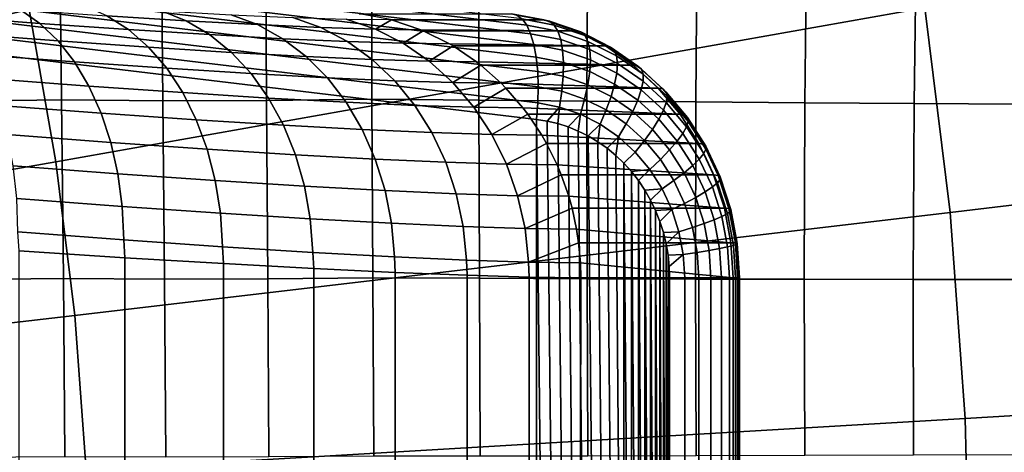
# Model space of a CAD drawing. Header units: metres. Extents: x -248 to 28, y -28 to 28.
# Tile 69 of 256: x -202.39 to -200.536, y 0.325 to 1.139. Entities that reach past the tile are written whole.
import ezdxf

# ---------------------------------------------------------------- set-up
doc = ezdxf.new("R2010")
doc.units = ezdxf.units.M
doc.layers.add('solid_10_061_053_XXX', color=7, linetype='CONTINUOUS')

msp = doc.modelspace()

# ---------------------------------------------------------------- linework, layer by layer
at = {"layer": 'solid_10_061_053_XXX'}
for points in [[(-200.686264, 1.161189, 184.887299), (-200.752808, 1.543297, 184.911514), (-202.371872, 1.15829, 185.759109), (-202.32193, 0.871507, 185.740921)], [(-199.024323, 0.96838, 183.950684), (-199.083801, 1.449251, 183.972336), (-200.686264, 1.161189, 184.887299), (-200.638596, 0.775899, 184.869949)], [(-202.371872, 1.15829, 185.759109), (-202.435867, 1.441898, 185.782394), (-204.064423, 0.960611, 186.559662), (-204.021805, 0.771667, 186.544144)], [(-201.435471, 1.128453, 129.551041), (-201.444138, 1.14037, 129.5233), (-203.97644, 1.444007, 130.444977), (-203.967773, 1.43209, 130.472717)], [(-201.428024, 1.112165, 129.576843), (-201.435471, 1.128453, 129.551041), (-203.967773, 1.43209, 130.472717), (-203.960327, 1.415802, 130.498535)], [(-201.421997, 1.091907, 129.600098), (-201.428024, 1.112165, 129.576843), (-203.960327, 1.415802, 130.498535), (-203.9543, 1.395545, 130.521774)], [(-201.417526, 1.068181, 129.620193), (-201.421997, 1.091907, 129.600098), (-203.9543, 1.395545, 130.521774), (-203.949829, 1.371818, 130.54187)], [(-201.414734, 1.04157, 129.636642), (-201.417526, 1.068181, 129.620193), (-203.949829, 1.371818, 130.54187), (-203.947037, 1.345207, 130.558334)], [(-201.413666, 1.012731, 129.649063), (-201.414734, 1.04157, 129.636642), (-203.947037, 1.345207, 130.558334), (-203.945969, 1.316369, 130.570755)], [(-201.414368, 0.982377, 129.657135), (-201.413666, 1.012731, 129.649063), (-203.945969, 1.316369, 130.570755), (-203.946671, 1.286014, 130.578812)], [(-202.315262, 1.32388, 132.952652), (-202.311234, 0.987941, 132.930222), (-202.497314, 0.985553, 132.842651), (-202.502319, 1.320713, 132.864502)], [(-202.123306, 1.321748, 133.029312), (-202.120316, 0.986417, 133.006531), (-202.311234, 0.987941, 132.930222), (-202.315262, 1.32388, 132.952652)], [(-201.927216, 1.322171, 133.094818), (-201.925262, 0.986877, 133.071671), (-202.120316, 0.986417, 133.006531), (-202.123306, 1.321748, 133.029312)], [(-201.727615, 1.325208, 133.148956), (-201.726746, 0.989365, 133.125427), (-201.925262, 0.986877, 133.071671), (-201.927216, 1.322171, 133.094818)], [(-201.525192, 1.322266, 133.190872), (-201.525406, 0.987428, 133.167206), (-201.726746, 0.989365, 133.125427), (-201.727615, 1.325208, 133.148956)], [(-201.320663, 1.319442, 133.220886), (-201.321976, 0.985644, 133.197159), (-201.525406, 0.987428, 133.167206), (-201.525192, 1.322266, 133.190872)], [(-201.114731, 1.316746, 133.238892), (-201.117142, 0.984018, 133.215179), (-201.321976, 0.985644, 133.197159), (-201.320663, 1.319442, 133.220886)], [(-200.908081, 1.314187, 133.244843), (-200.911591, 0.982556, 133.221191), (-201.117142, 0.984018, 133.215179), (-201.114731, 1.316746, 133.238892)], [(-200.701447, 1.311774, 133.238708), (-200.706055, 0.981263, 133.215195), (-200.911591, 0.982556, 133.221191), (-200.908081, 1.314187, 133.244843)], [(-200.495529, 1.309515, 133.22052), (-200.501205, 0.980142, 133.197189), (-200.706055, 0.981263, 133.215195), (-200.701447, 1.311774, 133.238708)], [(-203.946671, 1.286014, 130.578812), (-203.949127, 1.254924, 130.582321), (-201.416824, 0.951287, 129.660645), (-201.414368, 0.982377, 129.657135)], [(-203.949127, -1.254924, 130.582321), (-201.416824, -0.951287, 129.660645), (-201.416824, 0.951287, 129.660645), (-203.949127, 1.254924, 130.582321)], [(-202.351685, 1.131923, 127.498672), (-202.530792, 1.145434, 127.357193), (-202.563675, 1.170836, 127.405434), (-202.388626, 1.15763, 127.543716)], [(-202.32193, 0.871507, 185.740921), (-202.371872, 1.15829, 185.759109), (-204.021805, 0.771667, 186.544144), (-203.988525, 0.580609, 186.532028)], [(-202.185165, 1.120311, 127.6549), (-202.351685, 1.131923, 127.498672), (-202.388626, 1.15763, 127.543716), (-202.225845, 1.146281, 127.696419)], [(-200.638596, 0.775899, 184.869949), (-200.686264, 1.161189, 184.887299), (-202.32193, 0.871507, 185.740921), (-202.286163, 0.582335, 185.727905)], [(-202.076599, 1.136876, 127.862442), (-202.225845, 1.146281, 127.696419), (-202.268814, 1.164661, 127.73967), (-202.123123, 1.155481, 127.901718)], [(-201.941986, 1.12949, 128.040619), (-202.076599, 1.136876, 127.862442), (-202.123123, 1.155481, 127.901718), (-201.99173, 1.148272, 128.075638)], [(-201.692169, 1.138917, 128.655746), (-201.750946, 1.150029, 128.677155), (-201.464188, 1.150029, 129.465042), (-201.402924, 1.138266, 129.442749)], [(-201.453827, 1.147621, 129.494308), (-201.392853, 1.135915, 129.472107), (-201.402924, 1.138266, 129.442749), (-201.464188, 1.150029, 129.465042)], [(-202.317505, 1.099034, 127.4562), (-202.500443, 1.112835, 127.311691), (-202.530792, 1.145434, 127.357193), (-202.351685, 1.131923, 127.498672)], [(-202.1474, 1.087173, 127.615776), (-202.317505, 1.099034, 127.4562), (-202.351685, 1.131923, 127.498672), (-202.185165, 1.120311, 127.6549)], [(-202.032455, 1.110689, 127.82476), (-202.185165, 1.120311, 127.6549), (-202.225845, 1.146281, 127.696419), (-202.076599, 1.136876, 127.862442)], [(-201.89473, 1.103132, 128.007065), (-202.032455, 1.110689, 127.82476), (-202.076599, 1.136876, 127.862442), (-201.941986, 1.12949, 128.040619)], [(-201.822937, 1.124171, 128.22966), (-201.941986, 1.12949, 128.040619), (-201.99173, 1.148272, 128.075638), (-201.875549, 1.14308, 128.260162)], [(-201.720367, 1.120965, 128.428284), (-201.822937, 1.124171, 128.22966), (-201.875549, 1.14308, 128.260162), (-201.775436, 1.139951, 128.45401)], [(-201.689682, 1.138266, 128.654846), (-201.720367, 1.120965, 128.428284), (-201.775436, 1.139951, 128.45401), (-201.692169, 1.138917, 128.655746)], [(-201.689682, 1.138266, 128.654846), (-201.635056, 1.119913, 128.634964), (-201.720367, 1.120965, 128.428284)], [(-201.402924, 1.138266, 129.442749), (-201.689682, 1.138266, 128.654846), (-201.692169, 1.138917, 128.655746)], [(-201.343643, 1.117986, 129.421173), (-201.635056, 1.119913, 128.634964), (-201.689682, 1.138266, 128.654846), (-201.402924, 1.138266, 129.442749)], [(-201.392853, 1.135915, 129.472107), (-201.453827, 1.147621, 129.494308), (-201.444138, 1.14037, 129.5233), (-201.384064, 1.128835, 129.501434)], [(-201.384064, 1.128835, 129.501434), (-201.444138, 1.14037, 129.5233), (-201.435471, 1.128453, 129.551041), (-201.376862, 1.1172, 129.529709)], [(-201.392853, 1.135915, 129.472107), (-201.333878, 1.115734, 129.450638), (-201.343643, 1.117986, 129.421173), (-201.402924, 1.138266, 129.442749)], [(-201.333878, 1.115734, 129.450638), (-201.392853, 1.135915, 129.472107), (-201.384064, 1.128835, 129.501434), (-201.325943, 1.108949, 129.48027)], [(-202.286606, 1.059498, 127.417), (-202.473129, 1.073568, 127.269661), (-202.500443, 1.112835, 127.311691), (-202.317505, 1.099034, 127.4562)], [(-201.991409, 1.077345, 127.789291), (-202.1474, 1.087173, 127.615776), (-202.185165, 1.120311, 127.6549), (-202.032455, 1.110689, 127.82476)], [(-201.772919, 1.09769, 128.200485), (-201.89473, 1.103132, 128.007065), (-201.941986, 1.12949, 128.040619), (-201.822937, 1.124171, 128.22966)], [(-201.667984, 1.094409, 128.403702), (-201.772919, 1.09769, 128.200485), (-201.822937, 1.124171, 128.22966), (-201.720367, 1.120965, 128.428284)], [(-201.630417, 1.117987, 128.633286), (-201.667984, 1.094409, 128.403702), (-201.720367, 1.120965, 128.428284), (-201.635056, 1.119913, 128.634964)], [(-201.630417, 1.117987, 128.633286), (-201.580688, 1.093339, 128.615173), (-201.667984, 1.094409, 128.403702)], [(-201.343643, 1.117986, 129.421173), (-201.630417, 1.117987, 128.633286), (-201.635056, 1.119913, 128.634964)], [(-201.287415, 1.089545, 129.400711), (-201.580688, 1.093339, 128.615173), (-201.630417, 1.117987, 128.633286), (-201.343643, 1.117986, 129.421173)], [(-201.376862, 1.1172, 129.529709), (-201.435471, 1.128453, 129.551041), (-201.428024, 1.112165, 129.576843), (-201.371429, 1.101298, 129.556244)], [(-201.371429, 1.101298, 129.556244), (-201.428024, 1.112165, 129.576843), (-201.421997, 1.091907, 129.600098), (-201.367905, 1.08152, 129.580399)], [(-201.325943, 1.108949, 129.48027), (-201.384064, 1.128835, 129.501434), (-201.376862, 1.1172, 129.529709), (-201.320175, 1.097801, 129.509079)], [(-201.320175, 1.097801, 129.509079), (-201.376862, 1.1172, 129.529709), (-201.371429, 1.101298, 129.556244), (-201.316681, 1.082563, 129.536316)], [(-201.333878, 1.115734, 129.450638), (-201.277924, 1.087431, 129.430283), (-201.287415, 1.089545, 129.400711), (-201.343643, 1.117986, 129.421173)], [(-201.277924, 1.087431, 129.430283), (-201.333878, 1.115734, 129.450638), (-201.325943, 1.108949, 129.48027), (-201.270813, 1.081062, 129.460205)], [(-202.113174, 1.047405, 127.579697), (-202.286606, 1.059498, 127.417), (-202.317505, 1.099034, 127.4562), (-202.1474, 1.087173, 127.615776)], [(-201.850723, 1.069625, 127.97551), (-201.991409, 1.077345, 127.789291), (-202.032455, 1.110689, 127.82476), (-201.89473, 1.103132, 128.007065)], [(-201.726303, 1.064066, 128.173096), (-201.850723, 1.069625, 127.97551), (-201.89473, 1.103132, 128.007065), (-201.772919, 1.09769, 128.200485)], [(-201.61911, 1.060715, 128.380676), (-201.726303, 1.064066, 128.173096), (-201.772919, 1.09769, 128.200485), (-201.667984, 1.094409, 128.403702)], [(-201.574188, 1.089546, 128.612823), (-201.61911, 1.060715, 128.380676), (-201.667984, 1.094409, 128.403702), (-201.580688, 1.093339, 128.615173)], [(-201.316681, 1.082563, 129.536316), (-201.371429, 1.101298, 129.556244), (-201.367905, 1.08152, 129.580399), (-201.315567, 1.063613, 129.561356)], [(-201.270813, 1.081062, 129.460205), (-201.325943, 1.108949, 129.48027), (-201.320175, 1.097801, 129.509079), (-201.266388, 1.070596, 129.489502)], [(-201.266388, 1.070596, 129.489502), (-201.320175, 1.097801, 129.509079), (-201.316681, 1.082563, 129.536316), (-201.26474, 1.05629, 129.51741)], [(-201.954147, 1.037384, 127.756607), (-202.113174, 1.047405, 127.579697), (-202.1474, 1.087173, 127.615776), (-201.991409, 1.077345, 127.789291)], [(-201.810699, 1.029513, 127.946472), (-201.954147, 1.037384, 127.756607), (-201.991409, 1.077345, 127.789291), (-201.850723, 1.069625, 127.97551)], [(-201.574188, 1.089546, 128.612823), (-201.529922, 1.059626, 128.59671), (-201.61911, 1.060715, 128.380676)], [(-201.287415, 1.089545, 129.400711), (-201.574188, 1.089546, 128.612823), (-201.580688, 1.093339, 128.615173)], [(-201.235214, 1.053443, 129.381714), (-201.529922, 1.059626, 128.59671), (-201.574188, 1.089546, 128.612823), (-201.287415, 1.089545, 129.400711)], [(-201.367905, 1.08152, 129.580399), (-201.421997, 1.091907, 129.600098), (-201.417526, 1.068181, 129.620193), (-201.366348, 1.058355, 129.601562)], [(-201.315567, 1.063613, 129.561356), (-201.367905, 1.08152, 129.580399), (-201.366348, 1.058355, 129.601562), (-201.316849, 1.041416, 129.583542)], [(-201.26474, 1.05629, 129.51741), (-201.316681, 1.082563, 129.536316), (-201.315567, 1.063613, 129.561356), (-201.265915, 1.038499, 129.543289)], [(-201.277924, 1.087431, 129.430283), (-201.225967, 1.051504, 129.411377), (-201.235214, 1.053443, 129.381714), (-201.287415, 1.089545, 129.400711)], [(-201.225967, 1.051504, 129.411377), (-201.277924, 1.087431, 129.430283), (-201.270813, 1.081062, 129.460205), (-201.219635, 1.045662, 129.441574)], [(-201.219635, 1.045662, 129.441574), (-201.270813, 1.081062, 129.460205), (-201.266388, 1.070596, 129.489502), (-201.216446, 1.036061, 129.471329)], [(-202.259521, 1.013954, 127.381699), (-202.44928, 1.02827, 127.231796), (-202.473129, 1.073568, 127.269661), (-202.286606, 1.059498, 127.417)], [(-202.083069, 1.00165, 127.547241), (-202.259521, 1.013954, 127.381699), (-202.286606, 1.059498, 127.417), (-202.113174, 1.047405, 127.579697)], [(-201.683838, 1.023844, 128.147934), (-201.810699, 1.029513, 127.946472), (-201.850723, 1.069625, 127.97551), (-201.726303, 1.064066, 128.173096)], [(-201.574539, 1.020428, 128.359589), (-201.683838, 1.023844, 128.147934), (-201.726303, 1.064066, 128.173096), (-201.61911, 1.060715, 128.380676)], [(-201.521988, 1.053444, 128.593811), (-201.574539, 1.020428, 128.359589), (-201.61911, 1.060715, 128.380676), (-201.529922, 1.059626, 128.59671)], [(-201.235214, 1.053443, 129.381714), (-201.521988, 1.053444, 128.593811), (-201.529922, 1.059626, 128.59671)], [(-201.366348, 1.058355, 129.601562), (-201.417526, 1.068181, 129.620193), (-201.414734, 1.04157, 129.636642), (-201.366837, 1.032374, 129.619217)], [(-201.316849, 1.041416, 129.583542), (-201.366348, 1.058355, 129.601562), (-201.366837, 1.032374, 129.619217), (-201.320511, 1.016521, 129.602356)], [(-201.265915, 1.038499, 129.543289), (-201.315567, 1.063613, 129.561356), (-201.316849, 1.041416, 129.583542), (-201.269882, 1.01766, 129.566452)], [(-201.216446, 1.036061, 129.471329), (-201.266388, 1.070596, 129.489502), (-201.26474, 1.05629, 129.51741), (-201.216522, 1.02294, 129.499863)], [(-201.921249, 0.991454, 127.727234), (-202.083069, 1.00165, 127.547241), (-202.113174, 1.047405, 127.579697), (-201.954147, 1.037384, 127.756607)], [(-201.521988, 1.053444, 128.593811), (-201.483597, 1.01932, 128.579849), (-201.574539, 1.020428, 128.359589)], [(-201.187958, 1.010314, 129.364502), (-201.483597, 1.01932, 128.579849), (-201.521988, 1.053444, 128.593811), (-201.235214, 1.053443, 129.381714)], [(-201.366837, 1.032374, 129.619217), (-201.414734, 1.04157, 129.636642), (-201.413666, 1.012731, 129.649063), (-201.369324, 1.004219, 129.632935)], [(-201.269882, 1.01766, 129.566452), (-201.316849, 1.041416, 129.583542), (-201.320511, 1.016521, 129.602356), (-201.27655, 0.994289, 129.586365)], [(-201.219818, 1.00662, 129.526505), (-201.265915, 1.038499, 129.543289), (-201.269882, 1.01766, 129.566452), (-201.226288, 0.987506, 129.550583)], [(-201.216522, 1.02294, 129.499863), (-201.26474, 1.05629, 129.51741), (-201.265915, 1.038499, 129.543289), (-201.219818, 1.00662, 129.526505)], [(-201.225967, 1.051504, 129.411377), (-201.17894, 1.008583, 129.394257), (-201.187958, 1.010314, 129.364502), (-201.235214, 1.053443, 129.381714)], [(-201.17894, 1.008583, 129.394257), (-201.225967, 1.051504, 129.411377), (-201.219635, 1.045662, 129.441574), (-201.173294, 1.003371, 129.424713)], [(-201.173294, 1.003371, 129.424713), (-201.219635, 1.045662, 129.441574), (-201.216446, 1.036061, 129.471329), (-201.171249, 0.994805, 129.454865)], [(-202.236664, 0.963142, 127.350876), (-202.429306, 0.977675, 127.1987), (-202.44928, 1.02827, 127.231796), (-202.259521, 1.013954, 127.381699)], [(-201.775299, 0.983446, 127.920425), (-201.921249, 0.991454, 127.727234), (-201.954147, 1.037384, 127.756607), (-201.810699, 1.029513, 127.946472)], [(-201.64621, 0.977678, 128.125412), (-201.775299, 0.983446, 127.920425), (-201.810699, 1.029513, 127.946472), (-201.683838, 1.023844, 128.147934)], [(-201.535004, 0.974202, 128.340759), (-201.64621, 0.977678, 128.125412), (-201.683838, 1.023844, 128.147934), (-201.574539, 1.020428, 128.359589)], [(-201.474731, 1.010315, 128.576614), (-201.535004, 0.974202, 128.340759), (-201.574539, 1.020428, 128.359589), (-201.483597, 1.01932, 128.579849)], [(-201.320511, 1.016521, 129.602356), (-201.366837, 1.032374, 129.619217), (-201.369324, 1.004219, 129.632935), (-201.326447, 0.989543, 129.61731)], [(-201.172867, 0.983097, 129.483978), (-201.216522, 1.02294, 129.499863), (-201.219818, 1.00662, 129.526505), (-201.178085, 0.968536, 129.511322)], [(-201.171249, 0.994805, 129.454865), (-201.216446, 1.036061, 129.471329), (-201.216522, 1.02294, 129.499863), (-201.172867, 0.983097, 129.483978)], [(-202.057526, 0.950652, 127.518929), (-202.236664, 0.963142, 127.350876), (-202.259521, 1.013954, 127.381699), (-202.083069, 1.00165, 127.547241)], [(-201.893265, 0.940301, 127.70166), (-202.057526, 0.950652, 127.518929), (-202.083069, 1.00165, 127.547241), (-201.921249, 0.991454, 127.727234)], [(-201.474731, 1.010315, 128.576614), (-201.442459, 0.973075, 128.564865), (-201.535004, 0.974202, 128.340759)], [(-201.187958, 1.010314, 129.364502), (-201.474731, 1.010315, 128.576614), (-201.483597, 1.01932, 128.579849)], [(-201.146484, 0.960914, 129.349411), (-201.442459, 0.973075, 128.564865), (-201.474731, 1.010315, 128.576614), (-201.187958, 1.010314, 129.364502)], [(-201.369324, 1.004219, 129.632935), (-201.413666, 1.012731, 129.649063), (-201.414368, 0.982377, 129.657135), (-201.373779, 0.974583, 129.642349)], [(-201.326447, 0.989543, 129.61731), (-201.369324, 1.004219, 129.632935), (-201.373779, 0.974583, 129.642349), (-201.334503, 0.961146, 129.628067)], [(-201.27655, 0.994289, 129.586365), (-201.320511, 1.016521, 129.602356), (-201.326447, 0.989543, 129.61731), (-201.285751, 0.968961, 129.602509)], [(-201.226288, 0.987506, 129.550583), (-201.269882, 1.01766, 129.566452), (-201.27655, 0.994289, 129.586365), (-201.235748, 0.966068, 129.571503)], [(-201.178085, 0.968536, 129.511322), (-201.219818, 1.00662, 129.526505), (-201.226288, 0.987506, 129.550583), (-201.186813, 0.951481, 129.536209)], [(-201.17894, 1.008583, 129.394257), (-201.137665, 0.959423, 129.379227), (-201.146484, 0.960914, 129.349411), (-201.187958, 1.010314, 129.364502)], [(-201.137665, 0.959423, 129.379227), (-201.17894, 1.008583, 129.394257), (-201.173294, 1.003371, 129.424713), (-201.132614, 0.954931, 129.409912)], [(-201.132614, 0.954931, 129.409912), (-201.173294, 1.003371, 129.424713), (-201.171249, 0.994805, 129.454865), (-201.131561, 0.94755, 129.44043)], [(-202.311234, 0.987941, 132.930222), (-202.307724, 0.651934, 132.913834), (-202.493195, 0.650342, 132.82666), (-202.497314, 0.985553, 132.842651)], [(-202.120316, 0.986417, 133.006531), (-202.117447, 0.651001, 132.989899), (-202.307724, 0.651934, 132.913834), (-202.311234, 0.987941, 132.930222)], [(-201.925262, 0.986877, 133.071671), (-201.923065, 0.651471, 133.054779), (-202.117447, 0.651001, 132.989899), (-202.120316, 0.986417, 133.006531)], [(-201.726746, 0.989365, 133.125427), (-201.725235, 0.653374, 133.108246), (-201.923065, 0.651471, 133.054779), (-201.925262, 0.986877, 133.071671)], [(-201.745087, 0.932171, 127.897789), (-201.893265, 0.940301, 127.70166), (-201.921249, 0.991454, 127.727234), (-201.775299, 0.983446, 127.920425)], [(-201.614044, 0.926315, 128.105881), (-201.745087, 0.932171, 127.897789), (-201.775299, 0.983446, 127.920425), (-201.64621, 0.977678, 128.125412)], [(-201.525406, 0.987428, 133.167206), (-201.524597, 0.652409, 133.149933), (-201.725235, 0.653374, 133.108246), (-201.726746, 0.989365, 133.125427)], [(-201.321976, 0.985644, 133.197159), (-201.321869, 0.651624, 133.17984), (-201.524597, 0.652409, 133.149933), (-201.525406, 0.987428, 133.167206)], [(-201.373779, 0.974583, 129.642349), (-201.414368, 0.982377, 129.657135), (-201.416824, 0.951287, 129.660645), (-201.396927, 0.948139, 129.653397)], [(-201.285751, 0.968961, 129.602509), (-201.326447, 0.989543, 129.61731), (-201.334503, 0.961146, 129.628067), (-201.297256, 0.942302, 129.614502)], [(-201.117142, 0.984018, 133.215179), (-201.117737, 0.651021, 133.197845), (-201.321869, 0.651624, 133.17984), (-201.321976, 0.985644, 133.197159)], [(-201.235748, 0.966068, 129.571503), (-201.27655, 0.994289, 129.586365), (-201.285751, 0.968961, 129.602509), (-201.247971, 0.942836, 129.58876)], [(-201.186813, 0.951481, 129.536209), (-201.226288, 0.987506, 129.550583), (-201.235748, 0.966068, 129.571503), (-201.198807, 0.932353, 129.55806)], [(-201.134537, 0.937462, 129.470032), (-201.172867, 0.983097, 129.483978), (-201.178085, 0.968536, 129.511322), (-201.141464, 0.924915, 129.497986)], [(-201.131561, 0.94755, 129.44043), (-201.171249, 0.994805, 129.454865), (-201.172867, 0.983097, 129.483978), (-201.134537, 0.937462, 129.470032)], [(-200.911591, 0.982556, 133.221191), (-200.912903, 0.650604, 133.203888), (-201.117737, 0.651021, 133.197845), (-201.117142, 0.984018, 133.215179)], [(-200.706055, 0.981263, 133.215195), (-200.708069, 0.650374, 133.197952), (-200.912903, 0.650604, 133.203888), (-200.911591, 0.982556, 133.221191)], [(-202.21843, 0.907887, 127.325027), (-202.413528, 0.922604, 127.170906), (-202.429306, 0.977675, 127.1987), (-202.236664, 0.963142, 127.350876)], [(-201.501144, 0.922786, 128.324524), (-201.614044, 0.926315, 128.105881), (-201.64621, 0.977678, 128.125412), (-201.535004, 0.974202, 128.340759)], [(-201.433243, 0.960915, 128.561523), (-201.501144, 0.922786, 128.324524), (-201.535004, 0.974202, 128.340759), (-201.442459, 0.973075, 128.564865)], [(-201.146484, 0.960914, 129.349411), (-201.433243, 0.960915, 128.561523), (-201.442459, 0.973075, 128.564865)], [(-201.373779, 0.974583, 129.642349), (-201.396927, 0.948139, 129.653397), (-201.377151, 0.943434, 129.646194)], [(-201.334503, 0.961146, 129.628067), (-201.373779, 0.974583, 129.642349), (-201.377151, 0.943434, 129.646194), (-201.357544, 0.937174, 129.639069)], [(-201.247971, 0.942836, 129.58876), (-201.285751, 0.968961, 129.602509), (-201.297256, 0.942302, 129.614502), (-201.262665, 0.918382, 129.601913)], [(-201.198807, 0.932353, 129.55806), (-201.235748, 0.966068, 129.571503), (-201.247971, 0.942836, 129.58876), (-201.213776, 0.911624, 129.576309)], [(-201.141464, 0.924915, 129.497986), (-201.178085, 0.968536, 129.511322), (-201.186813, 0.951481, 129.536209), (-201.152161, 0.910219, 129.523605)], [(-200.501205, 0.980142, 133.197189), (-200.503922, 0.65033, 133.180069), (-200.708069, 0.650374, 133.197952), (-200.706055, 0.981263, 133.215195)], [(-198.988556, 0.484854, 183.937668), (-199.024323, 0.96838, 183.950684), (-200.638596, 0.775899, 184.869949), (-200.609955, 0.388482, 184.859512)], [(-202.037003, 0.895237, 127.495224), (-202.21843, 0.907887, 127.325027), (-202.236664, 0.963142, 127.350876), (-202.057526, 0.950652, 127.518929)], [(-201.870636, 0.884753, 127.68029), (-202.037003, 0.895237, 127.495224), (-202.057526, 0.950652, 127.518929), (-201.893265, 0.940301, 127.70166)], [(-201.433243, 0.960915, 128.561523), (-201.407181, 0.92164, 128.552032), (-201.501144, 0.922786, 128.324524)], [(-201.111496, 0.906111, 129.33667), (-201.407181, 0.92164, 128.552032), (-201.433243, 0.960915, 128.561523), (-201.146484, 0.960914, 129.349411)], [(-201.377136, -0.943429, 129.646194), (-201.396927, 0.948139, 129.653397), (-201.416824, 0.951287, 129.660645), (-201.396912, -0.948137, 129.653397)], [(-201.416824, -0.951287, 129.660645), (-201.396912, -0.948137, 129.653397), (-201.416824, 0.951287, 129.660645)], [(-201.357529, -0.937164, 129.639053), (-201.377151, 0.943434, 129.646194), (-201.396927, 0.948139, 129.653397), (-201.377136, -0.943429, 129.646194)], [(-201.334503, 0.961146, 129.628067), (-201.357544, 0.937174, 129.639069), (-201.338318, 0.929361, 129.632065)], [(-201.297256, 0.942302, 129.614502), (-201.334503, 0.961146, 129.628067), (-201.338318, 0.929361, 129.632065), (-201.319611, 0.92004, 129.625259)], [(-201.152161, 0.910219, 129.523605), (-201.186813, 0.951481, 129.536209), (-201.198807, 0.932353, 129.55806), (-201.166382, 0.893737, 129.546265)], [(-201.137665, 0.959423, 129.379227), (-201.102844, 0.904886, 129.366562), (-201.111496, 0.906111, 129.33667), (-201.146484, 0.960914, 129.349411)], [(-201.102844, 0.904886, 129.366562), (-201.137665, 0.959423, 129.379227), (-201.132614, 0.954931, 129.409912), (-201.098312, 0.901194, 129.39743)], [(-201.098099, 0.895128, 129.428253), (-201.131561, 0.94755, 129.44043), (-201.134537, 0.937462, 129.470032), (-201.102219, 0.886836, 129.458267)], [(-201.098312, 0.901194, 129.39743), (-201.132614, 0.954931, 129.409912), (-201.131561, 0.94755, 129.44043), (-201.098099, 0.895128, 129.428253)], [(-201.720566, 0.876519, 127.878922), (-201.870636, 0.884753, 127.68029), (-201.893265, 0.940301, 127.70166), (-201.745087, 0.932171, 127.897789)], [(-201.587845, 0.870589, 128.089676), (-201.720566, 0.876519, 127.878922), (-201.745087, 0.932171, 127.897789), (-201.614044, 0.926315, 128.105881)], [(-201.338287, -0.929346, 129.63205), (-201.357544, 0.937174, 129.639069), (-201.377151, 0.943434, 129.646194), (-201.357529, -0.937164, 129.639053)], [(-201.319565, -0.92002, 129.625244), (-201.338318, 0.929361, 129.632065), (-201.357544, 0.937174, 129.639069), (-201.338287, -0.929346, 129.63205)], [(-201.301483, -0.90922, 129.618652), (-201.319611, 0.92004, 129.625259), (-201.338318, 0.929361, 129.632065), (-201.319565, -0.92002, 129.625244)], [(-201.297256, 0.942302, 129.614502), (-201.319611, 0.92004, 129.625259), (-201.301514, 0.909244, 129.618668)], [(-201.262665, 0.918382, 129.601913), (-201.297256, 0.942302, 129.614502), (-201.301514, 0.909244, 129.618668), (-201.284241, 0.897066, 129.612381)], [(-201.213776, 0.911624, 129.576309), (-201.247971, 0.942836, 129.58876), (-201.262665, 0.918382, 129.601913), (-201.231354, 0.889805, 129.590515)], [(-201.166382, 0.893737, 129.546265), (-201.198807, 0.932353, 129.55806), (-201.213776, 0.911624, 129.576309), (-201.183762, 0.875875, 129.565384)], [(-201.102219, 0.886836, 129.458267), (-201.134537, 0.937462, 129.470032), (-201.141464, 0.924915, 129.497986), (-201.110565, 0.876523, 129.48674)], [(-202.205078, 0.849083, 127.304573), (-202.402176, 0.863951, 127.14888), (-202.413528, 0.922604, 127.170906), (-202.21843, 0.907887, 127.325027)], [(-201.473495, 0.867015, 128.311111), (-201.587845, 0.870589, 128.089676), (-201.614044, 0.926315, 128.105881), (-201.501144, 0.922786, 128.324524)], [(-201.39827, 0.906112, 128.548782), (-201.473495, 0.867015, 128.311111), (-201.501144, 0.922786, 128.324524), (-201.407181, 0.92164, 128.552032)], [(-201.111496, 0.906111, 129.33667), (-201.39827, 0.906112, 128.548782), (-201.407181, 0.92164, 128.552032)], [(-201.284195, -0.897038, 129.612366), (-201.301514, 0.909244, 129.618668), (-201.319611, 0.92004, 129.625259), (-201.301483, -0.90922, 129.618652)], [(-201.267822, -0.883566, 129.606415), (-201.284241, 0.897066, 129.612381), (-201.301514, 0.909244, 129.618668), (-201.284195, -0.897038, 129.612366)], [(-201.262665, 0.918382, 129.601913), (-201.284241, 0.897066, 129.612381), (-201.267868, 0.883595, 129.60643)], [(-201.231354, 0.889805, 129.590515), (-201.262665, 0.918382, 129.601913), (-201.267868, 0.883595, 129.60643), (-201.252487, 0.868903, 129.60083)], [(-201.183762, 0.875875, 129.565384), (-201.213776, 0.911624, 129.576309), (-201.231354, 0.889805, 129.590515), (-201.203873, 0.857074, 129.580505)], [(-201.12294, 0.864444, 129.51297), (-201.152161, 0.910219, 129.523605), (-201.166382, 0.893737, 129.546265), (-201.139038, 0.850897, 129.536301)], [(-201.110565, 0.876523, 129.48674), (-201.141464, 0.924915, 129.497986), (-201.152161, 0.910219, 129.523605), (-201.12294, 0.864444, 129.51297)], [(-202.021805, 0.836303, 127.476509), (-202.205078, 0.849083, 127.304573), (-202.21843, 0.907887, 127.325027), (-202.037003, 0.895237, 127.495224)], [(-201.853729, 0.825713, 127.663475), (-202.021805, 0.836303, 127.476509), (-202.037003, 0.895237, 127.495224), (-201.870636, 0.884753, 127.68029)], [(-201.39827, 0.906112, 128.548782), (-201.378342, 0.86585, 128.541534), (-201.473495, 0.867015, 128.311111)], [(-201.083633, 0.846868, 129.326538), (-201.378342, 0.86585, 128.541534), (-201.39827, 0.906112, 128.548782), (-201.111496, 0.906111, 129.33667)], [(-201.252457, -0.868874, 129.600815), (-201.267868, 0.883595, 129.60643), (-201.284241, 0.897066, 129.612381), (-201.267822, -0.883566, 129.606415)], [(-201.203873, 0.857074, 129.580505), (-201.231354, 0.889805, 129.590515), (-201.252487, 0.868903, 129.60083), (-201.23819, 0.853094, 129.595627)], [(-201.139038, 0.850897, 129.536301), (-201.166382, 0.893737, 129.546265), (-201.183762, 0.875875, 129.565384), (-201.158447, 0.836216, 129.556168)], [(-201.102844, 0.904886, 129.366562), (-201.075119, 0.84593, 129.356461), (-201.083633, 0.846868, 129.326538), (-201.111496, 0.906111, 129.33667)], [(-201.075119, 0.84593, 129.356461), (-201.102844, 0.904886, 129.366562), (-201.098312, 0.901194, 129.39743), (-201.070984, 0.843102, 129.387482)], [(-201.071442, 0.838457, 129.418549), (-201.098099, 0.895128, 129.428253), (-201.102219, 0.886836, 129.458267), (-201.076477, 0.832107, 129.448898)], [(-201.070984, 0.843102, 129.387482), (-201.098312, 0.901194, 129.39743), (-201.098099, 0.895128, 129.428253), (-201.071442, 0.838457, 129.418549)], [(-202.286163, 0.582335, 185.727905), (-202.32193, 0.871507, 185.740921), (-203.988525, 0.580609, 186.532028), (-203.964691, 0.387959, 186.523361)], [(-201.702133, 0.817394, 127.864143), (-201.853729, 0.825713, 127.663475), (-201.870636, 0.884753, 127.68029), (-201.720566, 0.876519, 127.878922)], [(-201.568054, 0.811403, 128.077057), (-201.702133, 0.817394, 127.864143), (-201.720566, 0.876519, 127.878922), (-201.587845, 0.870589, 128.089676)], [(-201.252457, -0.868874, 129.600815), (-201.252487, 0.868903, 129.60083), (-201.267868, 0.883595, 129.60643)], [(-201.158447, 0.836216, 129.556168), (-201.183762, 0.875875, 129.565384), (-201.203873, 0.857074, 129.580505), (-201.180695, 0.820764, 129.572083)], [(-201.085968, 0.82421, 129.477783), (-201.110565, 0.876523, 129.48674), (-201.12294, 0.864444, 129.51297), (-201.09967, 0.81496, 129.504501)], [(-201.076477, 0.832107, 129.448898), (-201.102219, 0.886836, 129.458267), (-201.110565, 0.876523, 129.48674), (-201.085968, 0.82421, 129.477783)], [(-202.196869, 0.787684, 127.289848), (-202.395462, 0.802665, 127.132973), (-202.402176, 0.863951, 127.14888), (-202.205078, 0.849083, 127.304573)], [(-201.45253, 0.807792, 128.300766), (-201.568054, 0.811403, 128.077057), (-201.587845, 0.870589, 128.089676), (-201.473495, 0.867015, 128.311111)], [(-201.370407, 0.846869, 128.538635), (-201.45253, 0.807792, 128.300766), (-201.473495, 0.867015, 128.311111), (-201.378342, 0.86585, 128.541534)], [(-201.083633, 0.846868, 129.326538), (-201.370407, 0.846869, 128.538635), (-201.378342, 0.86585, 128.541534)], [(-201.238174, -0.853063, 129.595612), (-201.23819, 0.853094, 129.595627), (-201.252487, 0.868903, 129.60083)], [(-201.252457, -0.868874, 129.600815), (-201.238174, -0.853063, 129.595612), (-201.252487, 0.868903, 129.60083)], [(-201.203873, 0.857074, 129.580505), (-201.23819, 0.853094, 129.595627), (-201.225037, 0.836215, 129.590836)], [(-201.225006, -0.836181, 129.59082), (-201.225037, 0.836215, 129.590836), (-201.23819, 0.853094, 129.595627)], [(-201.238174, -0.853063, 129.595612), (-201.225006, -0.836181, 129.59082), (-201.23819, 0.853094, 129.595627)], [(-201.180695, 0.820764, 129.572083), (-201.203873, 0.857074, 129.580505), (-201.225037, 0.836215, 129.590836), (-201.213028, 0.818314, 129.586472)], [(-201.09967, 0.81496, 129.504501), (-201.12294, 0.864444, 129.51297), (-201.139038, 0.850897, 129.536301), (-201.117249, 0.804586, 129.528381)], [(-202.012192, 0.774807, 127.463097), (-202.196869, 0.787684, 127.289848), (-202.205078, 0.849083, 127.304573), (-202.021805, 0.836303, 127.476509)], [(-201.842834, 0.764136, 127.651482), (-202.012192, 0.774807, 127.463097), (-202.021805, 0.836303, 127.476509), (-201.853729, 0.825713, 127.663475)], [(-201.370407, 0.846869, 128.538635), (-201.356384, 0.80661, 128.533539), (-201.45253, 0.807792, 128.300766)], [(-201.06337, 0.784224, 129.319153), (-201.356384, 0.80661, 128.533539), (-201.370407, 0.846869, 128.538635), (-201.083633, 0.846868, 129.326538)], [(-201.213013, -0.818275, 129.586456), (-201.213028, 0.818314, 129.586472), (-201.225037, 0.836215, 129.590836)], [(-201.225006, -0.836181, 129.59082), (-201.213013, -0.818275, 129.586456), (-201.225037, 0.836215, 129.590836)], [(-201.138275, 0.793344, 129.548828), (-201.158447, 0.836216, 129.556168), (-201.180695, 0.820764, 129.572083), (-201.162231, 0.78151, 129.565353)], [(-201.117249, 0.804586, 129.528381), (-201.139038, 0.850897, 129.536301), (-201.158447, 0.836216, 129.556168), (-201.138275, 0.793344, 129.548828)], [(-201.075119, 0.84593, 129.356461), (-201.054947, 0.783589, 129.349121), (-201.06337, 0.784224, 129.319153), (-201.083633, 0.846868, 129.326538)], [(-201.052063, 0.778533, 129.411484), (-201.071442, 0.838457, 129.418549), (-201.076477, 0.832107, 129.448898), (-201.057755, 0.774237, 129.442078)], [(-201.054947, 0.783589, 129.349121), (-201.075119, 0.84593, 129.356461), (-201.070984, 0.843102, 129.387482), (-201.051117, 0.781676, 129.380249)], [(-201.051117, 0.781676, 129.380249), (-201.070984, 0.843102, 129.387482), (-201.071442, 0.838457, 129.418549), (-201.052063, 0.778533, 129.411484)], [(-201.690079, 0.755754, 127.853683), (-201.842834, 0.764136, 127.651482), (-201.853729, 0.825713, 127.663475), (-201.702133, 0.817394, 127.864143)], [(-201.554977, 0.749718, 128.068222), (-201.690079, 0.755754, 127.853683), (-201.702133, 0.817394, 127.864143), (-201.568054, 0.811403, 128.077057)], [(-201.180695, 0.820764, 129.572083), (-201.213028, 0.818314, 129.586472), (-201.202286, 0.799492, 129.58255)], [(-201.202255, -0.799448, 129.58255), (-201.202286, 0.799492, 129.58255), (-201.213028, 0.818314, 129.586472)], [(-201.213013, -0.818275, 129.586456), (-201.202255, -0.799448, 129.58255), (-201.213028, 0.818314, 129.586472)], [(-201.162231, 0.78151, 129.565353), (-201.180695, 0.820764, 129.572083), (-201.202286, 0.799492, 129.58255), (-201.192841, 0.779849, 129.579117)], [(-201.068069, 0.768894, 129.471268), (-201.085968, 0.82421, 129.477783), (-201.09967, 0.81496, 129.504501), (-201.082748, 0.762636, 129.498337)], [(-201.057755, 0.774237, 129.442078), (-201.076477, 0.832107, 129.448898), (-201.085968, 0.82421, 129.477783), (-201.068069, 0.768894, 129.471268)], [(-202.193893, 0.724687, 127.281082), (-202.393478, 0.739742, 127.123436), (-202.395462, 0.802665, 127.132973), (-202.196869, 0.787684, 127.289848)], [(-201.438568, 0.746079, 128.29364), (-201.554977, 0.749718, 128.068222), (-201.568054, 0.811403, 128.077057), (-201.45253, 0.807792, 128.300766)], [(-201.350143, 0.784224, 128.531265), (-201.438568, 0.746079, 128.29364), (-201.45253, 0.807792, 128.300766), (-201.356384, 0.80661, 128.533539)], [(-201.06337, 0.784224, 129.319153), (-201.350143, 0.784224, 128.531265), (-201.356384, 0.80661, 128.533539)], [(-201.192825, -0.779804, 129.579117), (-201.192841, 0.779849, 129.579117), (-201.202286, 0.799492, 129.58255)], [(-201.202255, -0.799448, 129.58255), (-201.192825, -0.779804, 129.579117), (-201.202286, 0.799492, 129.58255)], [(-201.10141, 0.755617, 129.522614), (-201.117249, 0.804586, 129.528381), (-201.138275, 0.793344, 129.548828), (-201.123611, 0.74801, 129.543488)], [(-201.082748, 0.762636, 129.498337), (-201.09967, 0.81496, 129.504501), (-201.117249, 0.804586, 129.528381), (-201.10141, 0.755617, 129.522614)], [(-202.008316, 0.711746, 127.455193), (-202.193893, 0.724687, 127.281082), (-202.196869, 0.787684, 127.289848), (-202.012192, 0.774807, 127.463097)], [(-201.350143, 0.784224, 128.531265), (-201.34169, 0.74488, 128.528183), (-201.438568, 0.746079, 128.29364)], [(-201.06337, 0.784224, 129.319153), (-201.051071, 0.719279, 129.314682), (-201.34169, 0.74488, 128.528183), (-201.350143, 0.784224, 128.531265)], [(-201.162231, 0.78151, 129.565353), (-201.192841, 0.779849, 129.579117), (-201.184784, 0.759507, 129.576187)], [(-201.184769, -0.759463, 129.576172), (-201.184784, 0.759507, 129.576187), (-201.192841, 0.779849, 129.579117)], [(-201.192825, -0.779804, 129.579117), (-201.184769, -0.759463, 129.576172), (-201.192841, 0.779849, 129.579117)], [(-201.148804, 0.740004, 129.560471), (-201.162231, 0.78151, 129.565353), (-201.184784, 0.759507, 129.576187), (-201.178177, 0.738669, 129.573776)], [(-201.123611, 0.74801, 129.543488), (-201.138275, 0.793344, 129.548828), (-201.162231, 0.78151, 129.565353), (-201.148804, 0.740004, 129.560471)], [(-201.054947, 0.783589, 129.349121), (-201.042709, 0.718959, 129.344666), (-201.051071, 0.719279, 129.314682), (-201.06337, 0.784224, 129.319153)], [(-201.040298, 0.716408, 129.407211), (-201.052063, 0.778533, 129.411484), (-201.057755, 0.774237, 129.442078), (-201.046402, 0.714241, 129.437943)], [(-201.042709, 0.718959, 129.344666), (-201.054947, 0.783589, 129.349121), (-201.051117, 0.781676, 129.380249), (-201.039062, 0.717994, 129.375854)], [(-201.039062, 0.717994, 129.375854), (-201.051117, 0.781676, 129.380249), (-201.052063, 0.778533, 129.411484), (-201.040298, 0.716408, 129.407211)], [(-200.609955, 0.388482, 184.859512), (-200.638596, 0.775899, 184.869949), (-202.286163, 0.582335, 185.727905), (-202.264648, 0.291567, 185.720078)], [(-201.83812, 0.701022, 127.644508), (-202.008316, 0.711746, 127.455193), (-202.012192, 0.774807, 127.463097), (-201.842834, 0.764136, 127.651482)], [(-201.684601, 0.692599, 127.84771), (-201.83812, 0.701022, 127.644508), (-201.842834, 0.764136, 127.651482), (-201.690079, 0.755754, 127.853683)], [(-201.072464, 0.708389, 129.494598), (-201.082748, 0.762636, 129.498337), (-201.10141, 0.755617, 129.522614), (-201.091797, 0.704849, 129.519104)], [(-201.057205, 0.711546, 129.467316), (-201.068069, 0.768894, 129.471268), (-201.082748, 0.762636, 129.498337), (-201.072464, 0.708389, 129.494598)], [(-201.046402, 0.714241, 129.437943), (-201.057755, 0.774237, 129.442078), (-201.068069, 0.768894, 129.471268), (-201.057205, 0.711546, 129.467316)], [(-201.548828, 0.686532, 128.063324), (-201.684601, 0.692599, 127.84771), (-201.690079, 0.755754, 127.853683), (-201.554977, 0.749718, 128.068222)], [(-201.431839, 0.682875, 128.289841), (-201.548828, 0.686532, 128.063324), (-201.554977, 0.749718, 128.068222), (-201.438568, 0.746079, 128.29364)], [(-201.33783, 0.719279, 128.526794), (-201.431839, 0.682875, 128.289841), (-201.438568, 0.746079, 128.29364), (-201.34169, 0.74488, 128.528183)], [(-201.051071, 0.719279, 129.314682), (-201.33783, 0.719279, 128.526794), (-201.34169, 0.74488, 128.528183)], [(-201.178162, -0.738629, 129.573776), (-201.178177, 0.738669, 129.573776), (-201.184784, 0.759507, 129.576187)], [(-201.184769, -0.759463, 129.576172), (-201.178162, -0.738629, 129.573776), (-201.184784, 0.759507, 129.576187)], [(-201.114716, 0.701012, 129.540253), (-201.123611, 0.74801, 129.543488), (-201.148804, 0.740004, 129.560471), (-201.140656, 0.696973, 129.557495)], [(-201.091797, 0.704849, 129.519104), (-201.10141, 0.755617, 129.522614), (-201.123611, 0.74801, 129.543488), (-201.114716, 0.701012, 129.540253)], [(-202.393478, 0.739742, 127.123436), (-202.193893, 0.724687, 127.281082), (-202.191788, 0.69113, 127.281227), (-202.39119, 0.704016, 127.123291)], [(-202.193893, 0.724687, 127.281082), (-202.008316, 0.711746, 127.455193), (-202.006409, 0.680004, 127.455528), (-202.191788, 0.69113, 127.281227)], [(-201.148804, 0.740004, 129.560471), (-201.178177, 0.738669, 129.573776), (-201.173019, 0.71745, 129.571899)], [(-201.173019, -0.717417, 129.571899), (-201.173019, 0.71745, 129.571899), (-201.178177, 0.738669, 129.573776)], [(-201.178162, -0.738629, 129.573776), (-201.173019, -0.717417, 129.571899), (-201.178177, 0.738669, 129.573776)], [(-201.140656, 0.696973, 129.557495), (-201.148804, 0.740004, 129.560471), (-201.173019, 0.71745, 129.571899), (-201.169373, 0.696014, 129.570572)], [(-202.008316, 0.711746, 127.455193), (-201.83812, 0.701022, 127.644508), (-201.836411, 0.670723, 127.645004), (-202.006409, 0.680004, 127.455528)], [(-201.33783, 0.719279, 128.526794), (-201.334473, 0.681662, 128.525574), (-201.431839, 0.682875, 128.289841)], [(-201.051071, 0.719279, 129.314682), (-201.046936, 0.653173, 129.313187), (-201.334473, 0.681662, 128.525574), (-201.33783, 0.719279, 128.526794)], [(-201.169373, -0.695989, 129.570572), (-201.169373, 0.696014, 129.570572), (-201.173019, 0.71745, 129.571899)], [(-201.173019, -0.717417, 129.571899), (-201.169373, -0.695989, 129.570572), (-201.173019, 0.71745, 129.571899)], [(-201.088562, 0.653173, 129.517944), (-201.091797, 0.704849, 129.519104), (-201.114716, 0.701012, 129.540253), (-201.111725, 0.653173, 129.539169)], [(-201.069016, 0.653173, 129.493347), (-201.072464, 0.708389, 129.494598), (-201.091797, 0.704849, 129.519104), (-201.088562, 0.653173, 129.517944)], [(-201.053574, 0.653173, 129.465988), (-201.057205, 0.711546, 129.467316), (-201.072464, 0.708389, 129.494598), (-201.069016, 0.653173, 129.493347)], [(-201.042587, 0.653173, 129.436554), (-201.046402, 0.714241, 129.437943), (-201.057205, 0.711546, 129.467316), (-201.053574, 0.653173, 129.465988)], [(-201.042709, 0.718959, 129.344666), (-201.038605, 0.653173, 129.34317), (-201.046936, 0.653173, 129.313187), (-201.051071, 0.719279, 129.314682)], [(-201.036346, 0.653173, 129.405777), (-201.040298, 0.716408, 129.407211), (-201.046402, 0.714241, 129.437943), (-201.042587, 0.653173, 129.436554)], [(-201.038605, 0.653173, 129.34317), (-201.042709, 0.718959, 129.344666), (-201.039062, 0.717994, 129.375854), (-201.035019, 0.653173, 129.37439)], [(-201.035019, 0.653173, 129.37439), (-201.039062, 0.717994, 129.375854), (-201.040298, 0.716408, 129.407211), (-201.036346, 0.653173, 129.405777)], [(-202.39119, 0.704016, 127.123291), (-202.191788, 0.69113, 127.281227), (-202.191788, -0.69113, 127.281227), (-202.39119, -0.704016, 127.123291)], [(-202.191788, 0.69113, 127.281227), (-202.006409, 0.680004, 127.455528), (-202.006409, -0.680004, 127.455528), (-202.191788, -0.69113, 127.281227)], [(-201.83812, 0.701022, 127.644508), (-201.684601, 0.692599, 127.84771), (-201.68309, 0.663358, 127.848282), (-201.836411, 0.670723, 127.645004)], [(-201.684601, 0.692599, 127.84771), (-201.548828, 0.686532, 128.063324), (-201.547546, 0.657955, 128.063828), (-201.68309, 0.663358, 127.848282)], [(-201.548828, 0.686532, 128.063324), (-201.431839, 0.682875, 128.289841), (-201.430832, 0.654557, 128.290085), (-201.547546, 0.657955, 128.063828)], [(-201.140656, 0.696973, 129.557495), (-201.169373, 0.696014, 129.570572), (-201.167191, 0.674574, 129.569778)], [(-201.167191, -0.674561, 129.569778), (-201.167191, 0.674574, 129.569778), (-201.169373, 0.696014, 129.570572)], [(-201.169373, -0.695989, 129.570572), (-201.167191, -0.674561, 129.569778), (-201.169373, 0.696014, 129.570572)], [(-201.137924, 0.653173, 129.556503), (-201.140656, 0.696973, 129.557495), (-201.167191, 0.674574, 129.569778), (-201.166473, 0.653173, 129.569519)], [(-201.111725, 0.653173, 129.539169), (-201.114716, 0.701012, 129.540253), (-201.140656, 0.696973, 129.557495), (-201.137924, 0.653173, 129.556503)], [(-202.006409, 0.680004, 127.455528), (-201.836411, 0.670723, 127.645004), (-201.836411, -0.670723, 127.645004), (-202.006409, -0.680004, 127.455528)], [(-201.836411, 0.670723, 127.645004), (-201.68309, 0.663358, 127.848282), (-201.68309, -0.663358, 127.848282), (-201.836411, -0.670723, 127.645004)], [(-201.431839, 0.682875, 128.289841), (-201.334473, 0.681662, 128.525574), (-201.33371, 0.653173, 128.525284), (-201.430832, 0.654557, 128.290085)], [(-201.334473, 0.681662, 128.525574), (-201.046936, 0.653173, 129.313187), (-201.33371, 0.653173, 128.525284)], [(-201.166473, -0.653173, 129.569519), (-201.166473, 0.653173, 129.569519), (-201.167191, 0.674574, 129.569778)], [(-201.167191, -0.674561, 129.569778), (-201.166473, -0.653173, 129.569519), (-201.167191, 0.674574, 129.569778)], [(-202.307724, 0.651934, 132.913834), (-202.304825, 0.316263, 132.903503), (-202.490036, 0.315473, 132.816559), (-202.493195, 0.650342, 132.82666)], [(-202.117447, 0.651001, 132.989899), (-202.114838, 0.315907, 132.979446), (-202.304825, 0.316263, 132.903503), (-202.307724, 0.651934, 132.913834)], [(-201.923065, 0.651471, 133.054779), (-201.920746, 0.316365, 133.044174), (-202.114838, 0.315907, 132.979446), (-202.117447, 0.651001, 132.989899)], [(-201.725235, 0.653374, 133.108246), (-201.723206, 0.317653, 133.097473), (-201.920746, 0.316365, 133.044174), (-201.923065, 0.651471, 133.054779)], [(-201.524597, 0.652409, 133.149933), (-201.522873, 0.31762, 133.139099), (-201.723206, 0.317653, 133.097473), (-201.725235, 0.653374, 133.108246)], [(-201.68309, 0.663358, 127.848282), (-201.547546, 0.657955, 128.063828), (-201.547546, -0.657955, 128.063828), (-201.68309, -0.663358, 127.848282)], [(-201.547546, 0.657955, 128.063828), (-201.430832, 0.654557, 128.290085), (-201.430832, -0.654557, 128.290085), (-201.547546, -0.657955, 128.063828)], [(-201.321869, 0.651624, 133.17984), (-201.320465, 0.317787, 133.168961), (-201.522873, 0.31762, 133.139099), (-201.524597, 0.652409, 133.149933)], [(-201.430832, 0.654557, 128.290085), (-201.33371, 0.653173, 128.525284), (-201.334686, 0, 128.522629), (-201.430832, -0.654557, 128.290085)], [(-201.334686, 0, 128.522629), (-201.33371, 0.653173, 128.525284), (-201.046936, 0.653173, 129.313187), (-201.046936, -0.653173, 129.313187)], [(-201.117737, 0.651021, 133.197845), (-201.116653, 0.318154, 133.186935), (-201.320465, 0.317787, 133.168961), (-201.321869, 0.651624, 133.17984)], [(-201.137924, 0.653173, 129.556503), (-201.166473, 0.653173, 129.569519), (-201.166473, -0.653173, 129.569519), (-201.138138, -0.653173, 129.556625)], [(-201.138138, -0.653173, 129.556625), (-201.111923, -0.653173, 129.539322), (-201.111725, 0.653173, 129.539169), (-201.137924, 0.653173, 129.556503)], [(-200.912903, 0.650604, 133.203888), (-200.91214, 0.31872, 133.192993), (-201.116653, 0.318154, 133.186935), (-201.117737, 0.651021, 133.197845)], [(-201.111923, -0.653173, 129.539322), (-201.088745, -0.653173, 129.518127), (-201.088562, 0.653173, 129.517944), (-201.111725, 0.653173, 129.539169)], [(-201.088745, -0.653173, 129.518127), (-201.069168, -0.653173, 129.493546), (-201.069016, 0.653173, 129.493347), (-201.088562, 0.653173, 129.517944)], [(-201.069168, -0.653173, 129.493546), (-201.05368, -0.653173, 129.466217), (-201.053574, 0.653173, 129.465988), (-201.069016, 0.653173, 129.493347)], [(-201.05368, -0.653173, 129.466217), (-201.042648, -0.653173, 129.436798), (-201.042587, 0.653173, 129.436554), (-201.053574, 0.653173, 129.465988)], [(-201.038559, -0.653173, 129.34343), (-201.046936, -0.653173, 129.313187), (-201.046936, 0.653173, 129.313187), (-201.038605, 0.653173, 129.34317)], [(-201.042648, -0.653173, 129.436798), (-201.036377, -0.653173, 129.406021), (-201.036346, 0.653173, 129.405777), (-201.042587, 0.653173, 129.436554)], [(-201.035004, -0.653173, 129.374634), (-201.038559, -0.653173, 129.34343), (-201.038605, 0.653173, 129.34317), (-201.035019, 0.653173, 129.37439)], [(-201.036377, -0.653173, 129.406021), (-201.035004, -0.653173, 129.374634), (-201.035019, 0.653173, 129.37439), (-201.036346, 0.653173, 129.405777)], [(-200.708069, 0.650374, 133.197952), (-200.707626, 0.319483, 133.187073), (-200.91214, 0.31872, 133.192993), (-200.912903, 0.650604, 133.203888)], [(-200.503922, 0.65033, 133.180069), (-200.503799, 0.320439, 133.16922), (-200.707626, 0.319483, 133.187073), (-200.708069, 0.650374, 133.197952)], [(-202.264648, 0.291567, 185.720078), (-202.286163, 0.582335, 185.727905), (-203.964691, 0.387959, 186.523361), (-203.950363, 0.194246, 186.518143)], [(-198.976624, 0, 183.933319), (-198.988556, 0.484854, 183.937668), (-200.609955, 0.388482, 184.859512), (-200.600388, 0, 184.856033)], [(-200.600388, 0, 184.856033), (-200.609955, 0.388482, 184.859512), (-202.264648, 0.291567, 185.720078), (-202.257477, 0, 185.717468)]]:
    msp.add_3dface(points, dxfattribs=at)

doc.saveas('drawing.dxf')
